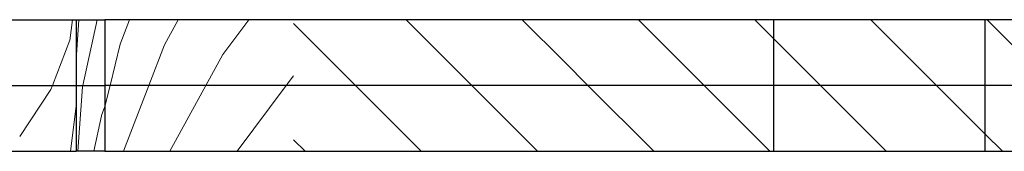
# Model space of a CAD drawing. Header units: millimetres. Extents: x -13164574 to -13156240, y -53157 to -50057.
# Tile 5 of 6: x -13158959 to -13158360, y -52257 to -52177. Entities that reach past the tile are written whole.
import ezdxf

# ---------------------------------------------------------------- set-up
doc = ezdxf.new("R2010")
doc.units = ezdxf.units.MM
doc.header["$MEASUREMENT"] = 0
doc.layers.add('FACADE Meuble 1_5_0', color=7, linetype='Continuous')
pattern_1 = [(135, (-13062837.836, -52956.774), (35.35534, 35.35534), [])]
pattern_2 = [(135, (-13062837.836, -52956.774), (35.35534, 35.35534), [])]
pattern_3 = [(135, (-13062837.836, -52956.774), (35.35534, 35.35534), [])]
pattern_4 = [(135, (-13062837.836, -52956.774), (35.35534, 35.35534), [])]
pattern_5 = [(61.30863, (-13079143.265, -52956.774), (-19.34956, 35.355339), [])]
pattern_6 = [(68.94297, (-13102783.98, -52956.774), (-13.612035, 35.355339), [])]
pattern_7 = [(53.3375, (-13050447.29, -52956.774), (-26.317077, 35.355339), [])]
pattern_8 = [(76.317116, (-13123414.386, -52956.774), (-8.607514, 35.355339), [])]
pattern_9 = [(69.393805, (-13104091.812, -52956.774), (-13.293562, 35.355339), [])]
pattern_10 = [(77.70392, (-13127132.903, -52956.774), (-7.705678, 35.355339), [])]
pattern_11 = [(85.913845, (-13148501.7056, -52956.7735), (-2.525715, 35.355339), [])]
pattern_12 = [(82.822094, (-13140457.708, -52956.7735), (-4.4525677, 35.355339), [])]
pattern_13 = [(68.98164, (-13102575.223, -52956.774), (-13.584643, 35.355339), [])]
pattern_14 = [(56.460667, (-13061700.13, -52956.774), (-23.436108, 35.355339), [])]
pattern_15 = [(68.94297, (-13102783.98, -52956.774), (-13.612035, 35.355339), [])]
pattern_16 = [(53.3375, (-13050447.29, -52956.774), (-26.317077, 35.355339), [])]
pattern_17 = [(76.317116, (-13123414.386, -52956.774), (-8.607514, 35.355339), [])]
pattern_18 = [(69.393805, (-13104091.812, -52956.774), (-13.293562, 35.355339), [])]
pattern_19 = [(77.70392, (-13127132.904, -52956.774), (-7.705678, 35.355339), [])]
pattern_20 = [(85.913845, (-13148501.7056, -52956.7735), (-2.525715, 35.355339), [])]
pattern_21 = [(82.822094, (-13140457.708, -52956.7735), (-4.4525677, 35.355339), [])]
pattern_22 = [(68.98164, (-13102575.223, -52956.774), (-13.584643, 35.355339), [])]
pattern_23 = [(56.460667, (-13061700.13, -52956.774), (-23.436108, 35.355339), [])]

msp = doc.modelspace()

# ---------------------------------------------------------------- hatches: boundary and pattern name
at = {"layer": 'FACADE Meuble 1_5_0', "linetype": 'Continuous', "lineweight": 5}
h = msp.add_hatch(dxfattribs=at)
h.set_pattern_fill('Brique_1_0005', color=1, style=0, pattern_type=2)
h.set_pattern_definition(pattern_23)
h.paths.add_polyline_path([(-13158958.7, -52216.77), (-13158939.78, -52216.77), (-13158939.78, -52176.77), (-13158958.7, -52176.77)])
h = msp.add_hatch(dxfattribs=at)
h.set_pattern_fill('Brique_1_0005', color=1, style=0, pattern_type=2)
h.set_pattern_definition(pattern_23)
h.paths.add_polyline_path([(-13158958.7, -52216.77), (-13158939.78, -52216.77), (-13158939.78, -52176.77), (-13158958.7, -52176.77)])
h = msp.add_hatch(dxfattribs=at)
h.set_pattern_fill('Brique_1_0005', color=1, style=0, pattern_type=2)
h.set_pattern_definition(pattern_22)
h.paths.add_polyline_path([(-13158939.78, -52216.77), (-13158928.24, -52216.77), (-13158928.24, -52176.77), (-13158939.78, -52176.77)])
h = msp.add_hatch(dxfattribs=at)
h.set_pattern_fill('Brique_1_0005', color=1, style=0, pattern_type=2)
h.set_pattern_definition(pattern_22)
h.paths.add_polyline_path([(-13158939.78, -52216.77), (-13158928.24, -52216.77), (-13158928.24, -52176.77), (-13158939.78, -52176.77)])
h = msp.add_hatch(dxfattribs=at)
h.set_pattern_fill('Brique_1_0005', color=1, style=0, pattern_type=2)
h.set_pattern_definition(pattern_21)
h.paths.add_polyline_path([(-13158924.37, -52216.77), (-13158924.37, -52176.77), (-13158928.24, -52176.77), (-13158928.24, -52216.77)])
h = msp.add_hatch(dxfattribs=at)
h.set_pattern_fill('Brique_1_0005', color=1, style=0, pattern_type=2)
h.set_pattern_definition(pattern_21)
h.paths.add_polyline_path([(-13158924.37, -52216.77), (-13158924.37, -52176.77), (-13158928.24, -52176.77), (-13158928.24, -52216.77)])
h = msp.add_hatch(dxfattribs=at)
h.set_pattern_fill('Brique_1_0005', color=1, style=0, pattern_type=2)
h.set_pattern_definition(pattern_20)
h.paths.add_polyline_path([(-13158924.37, -52216.77), (-13158920.49, -52216.77), (-13158920.49, -52176.77), (-13158924.37, -52176.77)])
h = msp.add_hatch(dxfattribs=at)
h.set_pattern_fill('Brique_1_0005', color=1, style=0, pattern_type=2)
h.set_pattern_definition(pattern_20)
h.paths.add_polyline_path([(-13158924.37, -52216.77), (-13158920.49, -52216.77), (-13158920.49, -52176.77), (-13158924.37, -52176.77)])
h = msp.add_hatch(dxfattribs=at)
h.set_pattern_fill('Brique_1_0005', color=1, style=0, pattern_type=2)
h.set_pattern_definition(pattern_19)
h.paths.add_polyline_path([(-13158908.95, -52216.77), (-13158908.95, -52176.77), (-13158915.31, -52176.77), (-13158915.71, -52176.77), (-13158920.49, -52176.77), (-13158920.49, -52216.77)])
h = msp.add_hatch(dxfattribs=at)
h.set_pattern_fill('Brique_1_0005', color=1, style=0, pattern_type=2)
h.set_pattern_definition(pattern_19)
h.paths.add_polyline_path([(-13158908.95, -52216.77), (-13158908.95, -52176.77), (-13158915.31, -52176.77), (-13158915.71, -52176.77), (-13158920.49, -52176.77), (-13158920.49, -52216.77)])
h = msp.add_hatch(dxfattribs=at)
h.set_pattern_fill('Brique_1_0005', color=1, style=0, pattern_type=2)
h.set_pattern_definition(pattern_18)
h.paths.add_polyline_path([(-13158906.84, -52216.77), (-13158906.84, -52176.77), (-13158908.95, -52176.77), (-13158908.95, -52216.77)])
h = msp.add_hatch(dxfattribs=at)
h.set_pattern_fill('Brique_1_0005', color=1, style=0, pattern_type=2)
h.set_pattern_definition(pattern_18)
h.paths.add_polyline_path([(-13158906.84, -52216.77), (-13158906.84, -52176.77), (-13158908.95, -52176.77), (-13158908.95, -52216.77)])
h = msp.add_hatch(dxfattribs=at)
h.set_pattern_fill('Brique_1_0005', color=1, style=0, pattern_type=2)
h.set_pattern_definition(pattern_17)
h.paths.add_polyline_path([(-13158906.84, -52176.77), (-13158906.84, -52216.77), (-13158897.61, -52216.77), (-13158897.61, -52176.77)])
h = msp.add_hatch(dxfattribs=at)
h.set_pattern_fill('Brique_1_0005', color=1, style=0, pattern_type=2)
h.set_pattern_definition(pattern_17)
h.paths.add_polyline_path([(-13158906.84, -52176.77), (-13158906.84, -52216.77), (-13158897.61, -52216.77), (-13158897.61, -52176.77)])
h = msp.add_hatch(dxfattribs=at)
h.set_pattern_fill('Brique_1_0005', color=1, style=0, pattern_type=2)
h.set_pattern_definition(pattern_15)
h.paths.add_polyline_path([(-13158870.57, -52216.77), (-13158870.57, -52176.77), (-13158897.61, -52176.77), (-13158897.61, -52216.77)])
h = msp.add_hatch(dxfattribs=at)
h.set_pattern_fill('Brique_1_0005', color=1, style=0, pattern_type=2)
h.set_pattern_definition(pattern_15)
h.paths.add_polyline_path([(-13158870.57, -52216.77), (-13158870.57, -52176.77), (-13158897.61, -52176.77), (-13158897.61, -52216.77)])
h = msp.add_hatch(dxfattribs=at)
h.set_pattern_fill('Brique_1_0005', color=1, style=0, pattern_type=2)
h.set_pattern_definition(pattern_5)
h.paths.add_polyline_path([(-13158835.14, -52216.77), (-13158835.14, -52176.77), (-13158870.57, -52176.77), (-13158870.57, -52216.77)])
h = msp.add_hatch(dxfattribs=at)
h.set_pattern_fill('Brique_1_0005', color=1, style=0, pattern_type=2)
h.set_pattern_definition(pattern_5)
h.paths.add_polyline_path([(-13158835.14, -52216.77), (-13158835.14, -52176.77), (-13158870.57, -52176.77), (-13158870.57, -52216.77)])
h = msp.add_hatch(dxfattribs=at)
h.set_pattern_fill('Brique_1_0005', color=1, style=0, pattern_type=2)
h.set_pattern_definition(pattern_16)
h.paths.add_polyline_path([(-13158835.14, -52216.77), (-13158792.09, -52216.77), (-13158792.09, -52176.77), (-13158835.14, -52176.77)])
h = msp.add_hatch(dxfattribs=at)
h.set_pattern_fill('Brique_1_0005', color=1, style=0, pattern_type=2)
h.set_pattern_definition(pattern_16)
h.paths.add_polyline_path([(-13158835.14, -52216.77), (-13158792.09, -52216.77), (-13158792.09, -52176.77), (-13158835.14, -52176.77)])
h = msp.add_hatch(dxfattribs=at)
h.set_pattern_fill('Brique_1_0005', color=1, style=0, pattern_type=2)
h.set_pattern_definition([(135, (-13062837.836, -52956.774), (35.35534, 35.35534), [])])
h.paths.add_polyline_path([(-13158792.14, -52176.71), (-13158792.09, -52216.77), (-13158763.9, -52216.78)])
h = msp.add_hatch(dxfattribs=at)
h.set_pattern_fill('Brique_1_0005', color=1, style=0, pattern_type=2)
h.set_pattern_definition([(135, (-13062837.836, -52956.774), (35.35534, 35.35534), [])])
h.paths.add_polyline_path([(-13158742.36, -52216.77), (-13158742.36, -52176.77), (-13158792.09, -52176.77), (-13158792.09, -52216.77), (-13158788.66, -52216.77), (-13158786.29, -52216.77)])
h = msp.add_hatch(dxfattribs=at)
h.set_pattern_fill('Brique_1_0005', color=1, style=0, pattern_type=2)
h.set_pattern_definition([(135, (-13062837.836, -52956.774), (35.35534, 35.35534), [])])
h.paths.add_polyline_path([(-13158742.36, -52216.77), (-13158687.04, -52216.77), (-13158687.04, -52176.77), (-13158742.36, -52176.77)])
h = msp.add_hatch(dxfattribs=at)
h.set_pattern_fill('Brique_1_0005', color=1, style=0, pattern_type=2)
h.set_pattern_definition(pattern_4)
h.paths.add_polyline_path([(-13158627.32, -52216.77), (-13158627.32, -52176.77), (-13158687.04, -52176.77), (-13158687.04, -52216.77)])
h = msp.add_hatch(dxfattribs=at)
h.set_pattern_fill('Brique_1_0005', color=1, style=0, pattern_type=2)
h.set_pattern_definition([(135, (-13062837.836, -52956.774), (35.35534, 35.35534), [])])
h.paths.add_polyline_path([(-13158627.32, -52216.77), (-13158564.5, -52216.77), (-13158564.5, -52176.77), (-13158627.32, -52176.77)])
h = msp.add_hatch(dxfattribs=at)
h.set_pattern_fill('Brique_1_0005', color=1, style=0, pattern_type=2)
h.set_pattern_definition(pattern_2)
h.paths.add_polyline_path([(-13158564.5, -52216.77), (-13158499.95, -52216.77), (-13158499.95, -52176.77), (-13158564.5, -52176.77)])
h = msp.add_hatch(dxfattribs=at)
h.set_pattern_fill('Brique_1_0005', color=1, style=0, pattern_type=2)
h.set_pattern_definition(pattern_3)
h.paths.add_polyline_path([(-13158371.3, -52216.77), (-13158371.3, -52176.77), (-13158499.95, -52176.77), (-13158499.95, -52216.77)])
h = msp.add_hatch(dxfattribs=at)
h.set_pattern_fill('Brique_1_0005', color=1, style=0, pattern_type=2)
h.set_pattern_definition(pattern_1)
h.paths.add_polyline_path([(-13158371.3, -52216.77), (-13157340.48, -52216.77), (-13157340.48, -52176.77), (-13158371.3, -52176.77)])
h = msp.add_hatch(dxfattribs=at)
h.set_pattern_fill('Brique_1_0005', color=1, style=0, pattern_type=2)
h.set_pattern_definition(pattern_14)
h.paths.add_polyline_path([(-13158958.7, -52256.77), (-13158939.78, -52256.77), (-13158939.78, -52216.77), (-13158958.7, -52216.77)])
h = msp.add_hatch(dxfattribs=at)
h.set_pattern_fill('Brique_1_0005', color=1, style=0, pattern_type=2)
h.set_pattern_definition(pattern_14)
h.paths.add_polyline_path([(-13158958.7, -52256.77), (-13158939.78, -52256.77), (-13158939.78, -52216.77), (-13158958.7, -52216.77)])
h = msp.add_hatch(dxfattribs=at)
h.set_pattern_fill('Brique_1_0005', color=1, style=0, pattern_type=2)
h.set_pattern_definition(pattern_13)
h.paths.add_polyline_path([(-13158939.78, -52256.77), (-13158928.24, -52256.77), (-13158928.24, -52216.77), (-13158939.78, -52216.77)])
h = msp.add_hatch(dxfattribs=at)
h.set_pattern_fill('Brique_1_0005', color=1, style=0, pattern_type=2)
h.set_pattern_definition(pattern_13)
h.paths.add_polyline_path([(-13158939.78, -52256.77), (-13158928.24, -52256.77), (-13158928.24, -52216.77), (-13158939.78, -52216.77)])
h = msp.add_hatch(dxfattribs=at)
h.set_pattern_fill('Brique_1_0005', color=1, style=0, pattern_type=2)
h.set_pattern_definition(pattern_12)
h.paths.add_polyline_path([(-13158924.37, -52256.77), (-13158924.37, -52216.77), (-13158928.24, -52216.77), (-13158928.24, -52256.77)])
h = msp.add_hatch(dxfattribs=at)
h.set_pattern_fill('Brique_1_0005', color=1, style=0, pattern_type=2)
h.set_pattern_definition(pattern_12)
h.paths.add_polyline_path([(-13158924.37, -52256.77), (-13158924.37, -52216.77), (-13158928.24, -52216.77), (-13158928.24, -52256.77)])
h = msp.add_hatch(dxfattribs=at)
h.set_pattern_fill('Brique_1_0005', color=1, style=0, pattern_type=2)
h.set_pattern_definition(pattern_11)
h.paths.add_polyline_path([(-13158924.37, -52256.77), (-13158920.49, -52256.77), (-13158920.49, -52216.77), (-13158924.37, -52216.77)])
h = msp.add_hatch(dxfattribs=at)
h.set_pattern_fill('Brique_1_0005', color=1, style=0, pattern_type=2)
h.set_pattern_definition(pattern_11)
h.paths.add_polyline_path([(-13158924.37, -52256.77), (-13158920.49, -52256.77), (-13158920.49, -52216.77), (-13158924.37, -52216.77)])
h = msp.add_hatch(dxfattribs=at)
h.set_pattern_fill('Brique_1_0005', color=1, style=0, pattern_type=2)
h.set_pattern_definition(pattern_10)
h.paths.add_polyline_path([(-13158908.95, -52256.77), (-13158908.95, -52216.77), (-13158915.31, -52216.77), (-13158915.71, -52216.77), (-13158920.49, -52216.77), (-13158920.49, -52256.77)])
h = msp.add_hatch(dxfattribs=at)
h.set_pattern_fill('Brique_1_0005', color=1, style=0, pattern_type=2)
h.set_pattern_definition(pattern_10)
h.paths.add_polyline_path([(-13158908.95, -52256.77), (-13158908.95, -52216.77), (-13158915.31, -52216.77), (-13158915.71, -52216.77), (-13158920.49, -52216.77), (-13158920.49, -52256.77)])
h = msp.add_hatch(dxfattribs=at)
h.set_pattern_fill('Brique_1_0005', color=1, style=0, pattern_type=2)
h.set_pattern_definition(pattern_9)
h.paths.add_polyline_path([(-13158906.84, -52256.77), (-13158906.84, -52216.77), (-13158908.95, -52216.77), (-13158908.95, -52256.77)])
h = msp.add_hatch(dxfattribs=at)
h.set_pattern_fill('Brique_1_0005', color=1, style=0, pattern_type=2)
h.set_pattern_definition(pattern_9)
h.paths.add_polyline_path([(-13158906.84, -52256.77), (-13158906.84, -52216.77), (-13158908.95, -52216.77), (-13158908.95, -52256.77)])
h = msp.add_hatch(dxfattribs=at)
h.set_pattern_fill('Brique_1_0005', color=1, style=0, pattern_type=2)
h.set_pattern_definition(pattern_8)
h.paths.add_polyline_path([(-13158906.84, -52216.77), (-13158906.84, -52256.77), (-13158897.61, -52256.77), (-13158897.61, -52216.77)])
h = msp.add_hatch(dxfattribs=at)
h.set_pattern_fill('Brique_1_0005', color=1, style=0, pattern_type=2)
h.set_pattern_definition(pattern_8)
h.paths.add_polyline_path([(-13158906.84, -52216.77), (-13158906.84, -52256.77), (-13158897.61, -52256.77), (-13158897.61, -52216.77)])
h = msp.add_hatch(dxfattribs=at)
h.set_pattern_fill('Brique_1_0005', color=1, style=0, pattern_type=2)
h.set_pattern_definition(pattern_6)
h.paths.add_polyline_path([(-13158870.57, -52256.77), (-13158870.57, -52216.77), (-13158897.61, -52216.77), (-13158897.61, -52256.77)])
h = msp.add_hatch(dxfattribs=at)
h.set_pattern_fill('Brique_1_0005', color=1, style=0, pattern_type=2)
h.set_pattern_definition(pattern_6)
h.paths.add_polyline_path([(-13158870.57, -52256.77), (-13158870.57, -52216.77), (-13158897.61, -52216.77), (-13158897.61, -52256.77)])
h = msp.add_hatch(dxfattribs=at)
h.set_pattern_fill('Brique_1_0005', color=1, style=0, pattern_type=2)
h.set_pattern_definition(pattern_5)
h.paths.add_polyline_path([(-13158835.14, -52256.77), (-13158835.14, -52216.77), (-13158870.57, -52216.77), (-13158870.57, -52256.77)])
h = msp.add_hatch(dxfattribs=at)
h.set_pattern_fill('Brique_1_0005', color=1, style=0, pattern_type=2)
h.set_pattern_definition(pattern_5)
h.paths.add_polyline_path([(-13158835.14, -52256.77), (-13158835.14, -52216.77), (-13158870.57, -52216.77), (-13158870.57, -52256.77)])
h = msp.add_hatch(dxfattribs=at)
h.set_pattern_fill('Brique_1_0005', color=1, style=0, pattern_type=2)
h.set_pattern_definition(pattern_7)
h.paths.add_polyline_path([(-13158835.14, -52256.77), (-13158792.09, -52256.77), (-13158792.09, -52216.77), (-13158835.14, -52216.77)])
h = msp.add_hatch(dxfattribs=at)
h.set_pattern_fill('Brique_1_0005', color=1, style=0, pattern_type=2)
h.set_pattern_definition(pattern_7)
h.paths.add_polyline_path([(-13158835.14, -52256.77), (-13158792.09, -52256.77), (-13158792.09, -52216.77), (-13158835.14, -52216.77)])
h = msp.add_hatch(dxfattribs=at)
h.set_pattern_fill('Brique_1_0005', color=1, style=0, pattern_type=2)
h.set_pattern_definition(pattern_2)
h.paths.add_polyline_path([(-13158792.09, -52256.77), (-13158742.36, -52256.77), (-13158742.35, -52247.36), (-13158763.92, -52216.75), (-13158792.09, -52216.77)])
h = msp.add_hatch(dxfattribs=at)
h.set_pattern_fill('Brique_1_0005', color=1, style=0, pattern_type=2)
h.set_pattern_definition(pattern_4)
h.paths.add_polyline_path([(-13158742.36, -52256.77), (-13158742.36, -52216.77), (-13158792.09, -52216.77), (-13158792.09, -52256.77), (-13158788.66, -52256.77), (-13158786.29, -52256.77)])
h = msp.add_hatch(dxfattribs=at)
h.set_pattern_fill('Brique_1_0005', color=1, style=0, pattern_type=2)
h.set_pattern_definition(pattern_2)
h.paths.add_polyline_path([(-13158742.36, -52256.77), (-13158687.04, -52256.77), (-13158687.04, -52216.77), (-13158742.36, -52216.77)])
h = msp.add_hatch(dxfattribs=at)
h.set_pattern_fill('Brique_1_0005', color=1, style=0, pattern_type=2)
h.set_pattern_definition(pattern_4)
h.paths.add_polyline_path([(-13158627.32, -52256.77), (-13158627.32, -52216.77), (-13158687.04, -52216.77), (-13158687.04, -52256.77)])
h = msp.add_hatch(dxfattribs=at)
h.set_pattern_fill('Brique_1_0005', color=1, style=0, pattern_type=2)
h.set_pattern_definition([(135, (-13062837.836, -52956.774), (35.35534, 35.35534), [])])
h.paths.add_polyline_path([(-13158627.32, -52256.77), (-13158564.5, -52256.77), (-13158564.5, -52216.77), (-13158627.32, -52216.77)])
h = msp.add_hatch(dxfattribs=at)
h.set_pattern_fill('Brique_1_0005', color=1, style=0, pattern_type=2)
h.set_pattern_definition(pattern_2)
h.paths.add_polyline_path([(-13158564.5, -52256.77), (-13158499.95, -52256.77), (-13158499.95, -52216.77), (-13158564.5, -52216.77)])
h = msp.add_hatch(dxfattribs=at)
h.set_pattern_fill('Brique_1_0005', color=1, style=0, pattern_type=2)
h.set_pattern_definition(pattern_3)
h.paths.add_polyline_path([(-13158371.3, -52256.77), (-13158371.3, -52216.77), (-13158499.95, -52216.77), (-13158499.95, -52256.77)])
h = msp.add_hatch(dxfattribs=at)
h.set_pattern_fill('Brique_1_0005', color=1, style=0, pattern_type=2)
h.set_pattern_definition(pattern_1)
h.paths.add_polyline_path([(-13158371.3, -52256.77), (-13157340.48, -52256.77), (-13157340.48, -52216.77), (-13158371.3, -52216.77)])
h = msp.add_hatch(dxfattribs=at)
h.set_pattern_fill('Brique_1_0005', color=1, style=0, pattern_type=2)
h.set_pattern_definition([(135, (-13062837.836, -52956.774), (35.35534, 35.35534), [])])
h.paths.add_polyline_path([(-13158742.36, -52256.77), (-13158738.63, -52256.77), (-13158742.36, -52247.34)])

# ---------------------------------------------------------------- linework, layer by layer
at = {"layer": 'FACADE Meuble 1_5_0', "color": 7, "linetype": 'Continuous', "lineweight": 30}
for p, q in [((-13158984.53, -52176.77), (-13158958.7, -52176.77)), ((-13158958.7, -52176.77), (-13158939.78, -52176.77)), ((-13158939.78, -52176.77), (-13158928.24, -52176.77)), ((-13158928.24, -52176.77), (-13158924.37, -52176.77)), ((-13158924.37, -52176.77), (-13158915.71, -52176.77)), ((-13158924.37, -52176.77), (-13158924.37, -52216.77)), ((-13158924.37, -52176.77), (-13158920.49, -52176.77)), ((-13158920.49, -52176.77), (-13158915.71, -52176.77)), ((-13158915.71, -52176.77), (-13158915.31, -52176.77)), ((-13158915.31, -52176.77), (-13158908.95, -52176.77)), ((-13158915.31, -52176.77), (-13158906.84, -52176.77)), ((-13158908.95, -52176.77), (-13158906.84, -52176.77)), ((-13158906.84, -52176.77), (-13158906.84, -52216.77)), ((-13158897.61, -52176.77), (-13158906.84, -52176.77)), ((-13158870.57, -52176.77), (-13158897.61, -52176.77)), ((-13158835.14, -52176.77), (-13158870.57, -52176.77)), ((-13158792.09, -52176.77), (-13158835.14, -52176.77)), ((-13158742.36, -52176.77), (-13158792.09, -52176.77)), ((-13158687.04, -52176.77), (-13158742.36, -52176.77)), ((-13158627.32, -52176.77), (-13158687.04, -52176.77)), ((-13158564.5, -52176.77), (-13158627.32, -52176.77)), ((-13158499.95, -52176.77), (-13158564.5, -52176.77)), ((-13158499.95, -52216.77), (-13158499.95, -52176.77)), ((-13158371.3, -52176.77), (-13158499.95, -52176.77)), ((-13158371.3, -52216.77), (-13158371.3, -52176.77)), ((-13157340.48, -52176.77), (-13158371.3, -52176.77)), ((-13158984.53, -52216.77), (-13158958.7, -52216.77)), ((-13158958.7, -52216.77), (-13158939.78, -52216.77)), ((-13158939.78, -52216.77), (-13158928.24, -52216.77)), ((-13158928.24, -52216.77), (-13158924.37, -52216.77)), ((-13158924.37, -52216.77), (-13158915.71, -52216.77)), ((-13158924.37, -52216.77), (-13158924.37, -52256.77)), ((-13158924.37, -52216.77), (-13158920.49, -52216.77)), ((-13158920.49, -52216.77), (-13158915.71, -52216.77)), ((-13158915.71, -52216.77), (-13158915.31, -52216.77)), ((-13158915.31, -52216.77), (-13158908.95, -52216.77)), ((-13158915.31, -52216.77), (-13158906.84, -52216.77)), ((-13158908.95, -52216.77), (-13158906.84, -52216.77)), ((-13158906.84, -52216.77), (-13158906.84, -52256.77)), ((-13158897.61, -52216.77), (-13158906.84, -52216.77)), ((-13158870.57, -52216.77), (-13158897.61, -52216.77)), ((-13158835.14, -52216.77), (-13158870.57, -52216.77)), ((-13158792.09, -52216.77), (-13158835.14, -52216.77)), ((-13158742.36, -52216.77), (-13158792.09, -52216.77)), ((-13158687.04, -52216.77), (-13158742.36, -52216.77)), ((-13158627.32, -52216.77), (-13158687.04, -52216.77)), ((-13158564.5, -52216.77), (-13158627.32, -52216.77)), ((-13158499.95, -52216.77), (-13158564.5, -52216.77)), ((-13158499.95, -52256.77), (-13158499.95, -52216.77)), ((-13158371.3, -52216.77), (-13158499.95, -52216.77)), ((-13158371.3, -52256.77), (-13158371.3, -52216.77)), ((-13157340.48, -52216.77), (-13158371.3, -52216.77)), ((-13158984.53, -52256.77), (-13158958.7, -52256.77)), ((-13158958.7, -52256.77), (-13158939.78, -52256.77)), ((-13158939.78, -52256.77), (-13158928.24, -52256.77)), ((-13158928.24, -52256.77), (-13158924.37, -52256.77)), ((-13158920.49, -52256.77), (-13158924.37, -52256.77)), ((-13158908.95, -52256.77), (-13158920.49, -52256.77)), ((-13158906.84, -52256.77), (-13158908.95, -52256.77)), ((-13158906.84, -52256.77), (-13158897.61, -52256.77)), ((-13158897.61, -52256.77), (-13158870.57, -52256.77)), ((-13158870.57, -52256.77), (-13158835.14, -52256.77)), ((-13158835.14, -52256.77), (-13158792.09, -52256.77)), ((-13158792.09, -52256.77), (-13158788.66, -52256.77)), ((-13158788.66, -52256.77), (-13158786.29, -52256.77)), ((-13158786.29, -52256.77), (-13158742.36, -52256.77)), ((-13158742.36, -52256.77), (-13158687.04, -52256.77)), ((-13158687.04, -52256.77), (-13158627.32, -52256.77)), ((-13158627.32, -52256.77), (-13158564.5, -52256.77)), ((-13158564.5, -52256.77), (-13158499.95, -52256.77)), ((-13158499.95, -52256.77), (-13158371.3, -52256.77)), ((-13158371.3, -52256.77), (-13157340.48, -52256.77))]:
    msp.add_line(p, q, dxfattribs=at)

doc.saveas('drawing.dxf')
